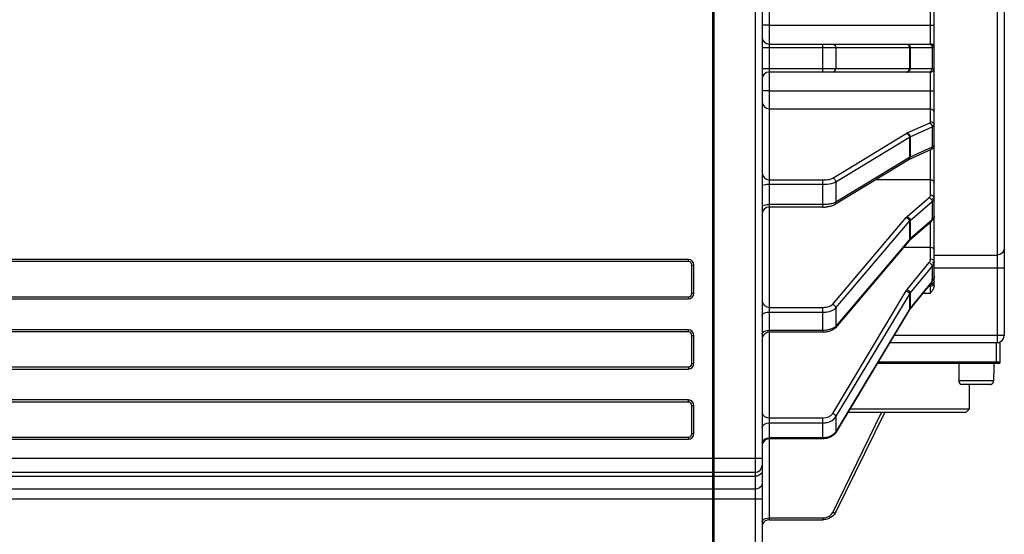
# Model space of a CAD drawing. Header units: millimetres. Extents: x 0 to 11890, y 0 to 8410.
# Tile 43 of 190: x 4165 to 4305, y 5556 to 5630. Entities that reach past the tile are written whole.
import ezdxf

# ---------------------------------------------------------------- set-up
doc = ezdxf.new("R2010")
doc.units = ezdxf.units.MM
doc.header["$LTSCALE"] = 653.95
doc.layers.get('0').update_dxf_attribs({"linetype": 'CONTINUOUS'})
doc.layers.add('304199000001_DXF_DIMENSION', color=7, linetype='CONTINUOUS')
doc.layers.add('304304000039DXF_CONTINUOUS_LINE', color=7, linetype='CONTINUOUS')
doc.styles.get("Standard").update_dxf_attribs({"font": 'txt', "width": 0.7})
doc.dimstyles.new('DIMSTYLE_1', dxfattribs={"dimtxt": 100, "dimasz": 60, "dimexe": 5, "dimexo": 0.2, "dimgap": 2.5, "dimtad": 1, "dimdsep": 46, "dimtxsty": 'Standard', "dimblk": '_FILLED', "dimblk1": '_FILLED', "dimblk2": '_FILLED', "dimcen": 0.09, "dimclrt": 5, "dimazin": 2, "dimtp": 0.01, "dimtm": 0.01, "dimtfac": 1, "dimtofl": 0, "dimtmove": 0, "dimatfit": 3, "dimldrblk": '_FILLED', "dimfxl": 0, "dimtolj": 1, "dimarcsym": 0})

# ---------------------------------------------------------------- blocks, each defined once
blk = doc.blocks.new('_FILLED')
at = {"color": 0, "linetype": 'ByBlock'}
blk.add_solid([(0, 0), (-1, 0.1667), (-1, -0.1667)], dxfattribs=at)
blk = doc.blocks.new('*D32')
at = {"layer": '304199000001_DXF_DIMENSION', "color": 2, "linetype": 'Continuous'}
for p, q in [((3719.92, 6169.54), (3719.92, 5570.11)), ((4304.92, 5656.09), (4304.92, 6169.54)), ((3719.92, 6119.54), (4012.42, 6119.54)), ((4304.92, 6119.54), (4012.42, 6119.54))]:
    blk.add_line(p, q, dxfattribs=at)
at = {"layer": '304199000001_DXF_DIMENSION', "color": 2, "linetype": 'Continuous', "xscale": 60, "yscale": 60, "zscale": 60, "rotation": 180}
blk.add_blockref('_FILLED', (3719.92, 6119.54), dxfattribs=at)
at = {"layer": '304199000001_DXF_DIMENSION', "color": 2, "linetype": 'Continuous', "xscale": 60, "yscale": 60, "zscale": 60}
blk.add_blockref('_FILLED', (4304.92, 6119.54), dxfattribs=at)

msp = doc.modelspace()

# ---------------------------------------------------------------- linework, layer by layer
at = {"layer": '304304000039DXF_CONTINUOUS_LINE', "color": 7, "linetype": 'Continuous'}
for p, q in [((4263.618, 5565.091), (4263.618, 5714.091)), ((4270.418, 5713.091), (4270.418, 5535.091)), ((4263.418, 5534.091), (4263.418, 5683.091)), ((4294.918, 5591.709), (4294.918, 5655.178)), ((4304.918, 5654.09), (4304.918, 5584.591)), ((4271.418, 5628.759), (4270.418, 5628.759)), ((4271.418, 5628.759), (4294.418, 5628.759)), ((4294.418, 5628.759), (4294.918, 5628.759)), ((4271.418, 5626.091), (4294.418, 5626.091)), ((4294.418, 5622.091), (4271.418, 5622.091)), ((4271.418, 5619.423), (4270.418, 5619.423)), ((4271.418, 5619.423), (4294.418, 5619.423)), ((4294.418, 5619.423), (4294.918, 5619.423)), ((4294.421, 5611.001), (4291.286, 5609.596)), ((4291.206, 5609.554), (4280.735, 5603.169)), ((4291.227, 5609.566), (4291.206, 5609.554)), ((4291.286, 5609.596), (4291.227, 5609.566)), ((4279.094, 5602.86), (4271.418, 5602.86)), ((4294.544, 5600.807), (4291.409, 5598.092)), ((4291.327, 5598.009), (4280.856, 5585.675)), ((4291.351, 5598.036), (4291.327, 5598.009)), ((4291.409, 5598.092), (4291.351, 5598.036)), ((4259.918, 5595.091), (4083.918, 5595.091)), ((4260.418, 5590.591), (4260.418, 5594.591)), ((4294.604, 5592.157), (4291.469, 5588.317)), ((4294.418, 5591.591), (4294.142, 5591.591)), ((4083.918, 5590.091), (4259.918, 5590.091)), ((4291.374, 5588.183), (4280.904, 5570.74)), ((4291.403, 5588.229), (4291.374, 5588.183)), ((4259.918, 5585.091), (4083.918, 5585.091)), ((4260.418, 5580.591), (4260.418, 5584.591)), ((4279.094, 5585.042), (4271.418, 5585.042)), ((4288.618, 5583.591), (4304.318, 5583.591)), ((4304.318, 5580.791), (4304.318, 5583.591)), ((4083.918, 5580.091), (4259.918, 5580.091)), ((4304.118, 5580.591), (4286.817, 5580.591)), ((4298.418, 5580.591), (4298.418, 5578.091)), ((4303.418, 5580.591), (4303.418, 5579.091)), ((4303.418, 5579.091), (4303.393, 5579.091)), ((4303.393, 5579.091), (4303.393, 5578.091)), ((4302.918, 5577.591), (4298.918, 5577.591)), ((4299.918, 5577.591), (4299.918, 5574.091)), ((4302.968, 5577.593), (4302.918, 5577.591)), ((4302.968, 5577.594), (4302.968, 5577.597)), ((4259.918, 5575.091), (4083.918, 5575.091)), ((4260.418, 5570.591), (4260.418, 5574.591)), ((4280.924, 5559.393), (4287.882, 5573.591)), ((4299.418, 5573.591), (4282.615, 5573.591)), ((4299.918, 5574.091), (4282.915, 5574.091)), ((4299.418, 5573.591), (4299.918, 5574.091)), ((4083.918, 5570.091), (4259.918, 5570.091)), ((4279.094, 5569.851), (4271.418, 5569.851)), ((4263.418, 5566.091), (4263.618, 5566.091)), ((4077.918, 5565.091), (4263.418, 5565.091)), ((4263.618, 5565.091), (4269.418, 5565.091)), ((4263.618, 5534.091), (4263.618, 5565.023)), ((4263.418, 5562.505), (4263.618, 5562.505)), ((4271.418, 5558.322), (4279.094, 5558.322))]:
    msp.add_line(p, q, dxfattribs=at)
at = {"layer": '304304000039DXF_CONTINUOUS_LINE', "color": 9, "linetype": 'Continuous'}
for p, q in [((4269.418, 5714.091), (4269.418, 5534.091)), ((4271.418, 5699.091), (4271.418, 5558.322)), ((4303.918, 5655.091), (4303.918, 5583.591)), ((4294.418, 5626.091), (4294.418, 5633.149)), ((4279.094, 5622.091), (4279.094, 5626.091)), ((4270.418, 5625.591), (4294.918, 5625.591)), ((4280.935, 5625.591), (4280.935, 5622.591)), ((4291.406, 5625.591), (4291.406, 5622.591)), ((4291.515, 5625.591), (4291.515, 5622.591)), ((4294.65, 5625.591), (4294.65, 5622.591)), ((4270.418, 5622.591), (4294.918, 5622.591)), ((4294.418, 5615.032), (4294.418, 5622.091)), ((4271.418, 5616.857), (4294.418, 5616.857)), ((4291.082, 5613.433), (4294.217, 5614.838)), ((4291.515, 5612.885), (4294.65, 5614.29)), ((4294.65, 5614.29), (4294.65, 5611.393)), ((4280.475, 5606.977), (4290.946, 5613.362)), ((4280.935, 5606.444), (4291.406, 5612.828)), ((4291.406, 5612.828), (4291.406, 5609.931)), ((4291.515, 5612.885), (4291.515, 5609.987)), ((4294.65, 5611.393), (4291.515, 5609.987)), ((4294.418, 5604.591), (4294.418, 5610.999)), ((4291.406, 5609.931), (4280.935, 5603.546)), ((4271.418, 5606.741), (4279.094, 5606.741)), ((4279.094, 5602.86), (4279.094, 5606.741)), ((4280.935, 5606.444), (4280.935, 5603.546)), ((4286.64, 5606.77), (4294.418, 5606.77)), ((4271.418, 5606.128), (4279.094, 5606.128)), ((4291.082, 5601.501), (4294.217, 5604.216)), ((4291.515, 5600.943), (4294.65, 5603.658)), ((4294.65, 5603.658), (4294.65, 5601.06)), ((4279.094, 5603.23), (4271.418, 5603.23)), ((4280.475, 5589.03), (4290.946, 5601.364)), ((4280.935, 5588.499), (4291.406, 5600.833)), ((4291.406, 5600.833), (4291.406, 5598.235)), ((4294.65, 5601.06), (4291.515, 5598.345)), ((4291.515, 5600.943), (4291.515, 5598.345)), ((4294.418, 5595.478), (4294.418, 5600.697)), ((4291.406, 5598.235), (4280.935, 5585.901)), ((4290.583, 5597.134), (4294.418, 5597.134)), ((4259.918, 5595.391), (4083.918, 5595.391)), ((4259.918, 5595.091), (4259.918, 5595.391)), ((4294.918, 5596.019), (4303.918, 5596.019)), ((4260.418, 5594.591), (4260.718, 5594.591)), ((4260.718, 5590.591), (4260.718, 5594.591)), ((4291.082, 5591.108), (4294.217, 5594.948)), ((4291.515, 5590.578), (4294.65, 5594.418)), ((4294.65, 5594.418), (4294.65, 5592.296)), ((4294.918, 5594.208), (4304.918, 5594.208)), ((4294.65, 5592.296), (4291.515, 5588.457)), ((4294.418, 5590.591), (4294.418, 5591.884)), ((4294.604, 5592.157), (4294.65, 5592.296)), ((4083.918, 5589.791), (4259.918, 5589.791)), ((4259.918, 5590.091), (4259.918, 5589.791)), ((4260.418, 5590.591), (4260.718, 5590.591)), ((4280.475, 5573.472), (4290.946, 5590.915)), ((4280.935, 5572.98), (4291.406, 5590.424)), ((4291.406, 5590.424), (4291.406, 5588.302)), ((4291.515, 5590.578), (4291.515, 5588.457)), ((4293.326, 5590.591), (4294.418, 5590.591)), ((4271.418, 5588.573), (4279.094, 5588.573)), ((4279.094, 5585.042), (4279.094, 5588.573)), ((4280.935, 5588.499), (4280.935, 5585.901)), ((4291.406, 5588.302), (4280.935, 5570.859)), ((4291.374, 5588.183), (4291.406, 5588.302)), ((4291.457, 5588.381), (4291.406, 5588.302)), ((4291.515, 5588.457), (4291.457, 5588.381)), ((4291.469, 5588.317), (4291.515, 5588.457)), ((4271.418, 5587.89), (4279.094, 5587.89)), ((4259.918, 5585.391), (4083.918, 5585.391)), ((4259.918, 5585.091), (4259.918, 5585.391)), ((4260.418, 5584.591), (4260.718, 5584.591)), ((4260.718, 5580.591), (4260.718, 5584.591)), ((4279.094, 5585.292), (4271.418, 5585.292)), ((4304.918, 5584.591), (4289.218, 5584.591)), ((4303.818, 5580.591), (4303.818, 5583.591)), ((4083.918, 5579.791), (4259.918, 5579.791)), ((4259.918, 5580.091), (4259.918, 5579.791)), ((4260.418, 5580.591), (4260.718, 5580.591)), ((4304.318, 5580.791), (4286.937, 5580.791)), ((4303.393, 5578.091), (4298.418, 5578.091)), ((4259.918, 5575.391), (4083.918, 5575.391)), ((4259.918, 5575.091), (4259.918, 5575.391)), ((4260.418, 5574.591), (4260.718, 5574.591)), ((4260.718, 5570.591), (4260.718, 5574.591)), ((4271.418, 5572.825), (4279.094, 5572.825)), ((4279.094, 5569.851), (4279.094, 5572.825)), ((4280.475, 5559.363), (4287.448, 5573.591)), ((4280.935, 5572.98), (4280.935, 5570.859)), ((4271.418, 5572.118), (4279.094, 5572.118)), ((4259.918, 5570.091), (4259.918, 5569.791)), ((4260.418, 5570.591), (4260.718, 5570.591)), ((4279.094, 5569.997), (4271.418, 5569.997)), ((4280.904, 5570.74), (4280.935, 5570.859)), ((4083.918, 5569.791), (4259.918, 5569.791)), ((4076.918, 5567.091), (4263.418, 5567.091)), ((4263.618, 5567.091), (4270.418, 5567.091)), ((4263.418, 5564.505), (4077.918, 5564.505)), ((4269.418, 5564.505), (4263.618, 5564.505)), ((4263.418, 5562.677), (4077.918, 5562.677)), ((4269.418, 5562.677), (4263.618, 5562.677)), ((4263.418, 5561.262), (4089.418, 5561.262)), ((4270.418, 5561.262), (4263.618, 5561.262)), ((4271.418, 5558.572), (4279.094, 5558.572)), ((4279.094, 5558.572), (4279.094, 5558.322))]:
    msp.add_line(p, q, dxfattribs=at)
for points in [[(4290.946, 5613.362), (4291.01, 5613.398), (4291.082, 5613.433)], [(4291.406, 5612.828), (4291.457, 5612.857), (4291.515, 5612.885)], [(4291.515, 5609.987), (4291.457, 5609.959), (4291.406, 5609.931)], [(4290.946, 5601.364), (4291.01, 5601.434), (4291.082, 5601.501)], [(4291.406, 5600.833), (4291.457, 5600.889), (4291.515, 5600.943)], [(4291.515, 5598.345), (4291.457, 5598.291), (4291.406, 5598.235)], [(4290.946, 5590.915), (4291.01, 5591.014), (4291.082, 5591.108)], [(4291.406, 5590.424), (4291.457, 5590.502), (4291.515, 5590.578)]]:
    msp.add_lwpolyline(points, dxfattribs=at)
at = {"layer": '304304000039DXF_CONTINUOUS_LINE', "color": 7, "linetype": 'Continuous'}
msp.add_lwpolyline([(4291.469, 5588.317), (4291.435, 5588.273), (4291.403, 5588.229)], dxfattribs=at)
for centre, radius, start, end in [((4271.418, 5627.091), 1, 180, 270), ((4294.418, 5625.591), 0.5, 0, 90), ((4271.418, 5621.091), 1, 90, 180), ((4294.418, 5622.591), 0.5, 270, 360), ((4271.418, 5601.86), 1, 90, 179.99998), ((4279.1, 5608.833), 5.973, 269.93923, 275.83315), ((4259.918, 5594.591), 0.5, 0, 90), ((4294.418, 5592.091), 0.5, 270, 360), ((4259.918, 5590.591), 0.5, 270, 360), ((4259.918, 5584.591), 0.5, 0, 90), ((4271.418, 5584.042), 1, 90, 157.5), ((4303.918, 5584.591), 1, 291.90078, 360), ((4259.918, 5580.591), 0.5, 270, 360), ((4304.118, 5580.791), 0.2, 270, 360), ((4298.918, 5578.091), 0.5, 180, 270), ((4259.918, 5574.591), 0.5, 0, 90), ((4259.918, 5570.591), 0.5, 270, 360), ((4271.418, 5568.851), 1, 90, 157.50001), ((4269.418, 5566.091), 1, 270, 360), ((4279.36, 5560.162), 1.743, 324.05114, 333.82331), ((4271.418, 5557.322), 1, 90, 157.5)]:
    msp.add_arc(centre, radius, start, end, dxfattribs=at)
at = {"layer": '304304000039DXF_CONTINUOUS_LINE', "color": 9, "linetype": 'Continuous'}
for centre, radius, start, end in [((4291.169, 5598.383), 0.357, 309.40408, 320.52641), ((4259.918, 5594.591), 0.8, 0, 90), ((4259.918, 5590.591), 0.8, 270, 360), ((4259.918, 5584.591), 0.8, 0, 90), ((4259.918, 5580.591), 0.8, 270, 360), ((4259.918, 5574.591), 0.8, 0, 90), ((4259.918, 5570.591), 0.8, 270, 360)]:
    msp.add_arc(centre, radius, start, end, dxfattribs=at)
for points in [[(4280.475, 5626.091), (4280.701, 5626.091), (4280.935, 5625.817), (4280.935, 5625.591)], [(4280.475, 5622.091), (4280.701, 5622.091), (4280.935, 5622.364), (4280.935, 5622.591)], [(4270.418, 5617.823), (4270.418, 5617.36), (4270.954, 5616.857), (4271.418, 5616.857)], [(4294.418, 5616.857), (4294.65, 5616.857), (4294.918, 5616.606), (4294.918, 5616.374)], [(4294.217, 5614.838), (4294.392, 5614.812), (4294.537, 5614.64), (4294.607, 5614.477)], [(4294.418, 5615.032), (4294.65, 5615.032), (4294.918, 5614.781), (4294.918, 5614.549)], [(4291.082, 5613.433), (4291.312, 5613.398), (4291.515, 5613.118), (4291.515, 5612.885)], [(4290.946, 5613.362), (4291.179, 5613.336), (4291.406, 5613.063), (4291.406, 5612.828)], [(4270.418, 5607.706), (4270.418, 5607.243), (4270.954, 5606.741), (4271.418, 5606.741)], [(4280.475, 5606.977), (4280.708, 5606.951), (4280.935, 5606.678), (4280.935, 5606.444)], [(4294.418, 5606.77), (4294.638, 5606.77), (4294.918, 5606.558), (4294.918, 5606.337)], [(4294.418, 5604.591), (4294.638, 5604.591), (4294.918, 5604.378), (4294.918, 5604.158)], [(4279.854, 5603.269), (4279.602, 5603.242), (4279.348, 5603.23), (4279.094, 5603.23)], [(4280.5, 5603.38), (4280.288, 5603.326), (4280.071, 5603.292), (4279.854, 5603.269)], [(4290.946, 5601.364), (4291.175, 5601.316), (4291.406, 5601.068), (4291.406, 5600.833)], [(4291.082, 5601.501), (4291.308, 5601.435), (4291.515, 5601.178), (4291.515, 5600.943)], [(4294.418, 5597.134), (4294.622, 5597.134), (4294.918, 5596.984), (4294.918, 5596.78)], [(4304.918, 5596.924), (4304.918, 5596.475), (4304.368, 5596.019), (4303.918, 5596.019)], [(4294.217, 5594.948), (4294.337, 5595.094), (4294.418, 5595.289), (4294.418, 5595.478)], [(4294.418, 5595.478), (4294.622, 5595.478), (4294.918, 5595.329), (4294.918, 5595.125)], [(4291.082, 5591.108), (4291.293, 5591.022), (4291.515, 5590.806), (4291.515, 5590.578)], [(4290.946, 5590.915), (4291.161, 5590.851), (4291.406, 5590.648), (4291.406, 5590.424)], [(4270.418, 5589.439), (4270.418, 5588.998), (4270.977, 5588.573), (4271.418, 5588.573)], [(4280.475, 5589.03), (4280.704, 5588.981), (4280.935, 5588.733), (4280.935, 5588.499)], [(4279.854, 5585.367), (4279.605, 5585.316), (4279.349, 5585.292), (4279.094, 5585.292)], [(4280.5, 5585.581), (4280.297, 5585.48), (4280.076, 5585.412), (4279.854, 5585.367)], [(4280.935, 5585.901), (4280.819, 5585.764), (4280.662, 5585.66), (4280.5, 5585.581)], [(4270.418, 5573.533), (4270.418, 5573.124), (4271.01, 5572.825), (4271.418, 5572.825)], [(4279.094, 5572.825), (4279.602, 5572.825), (4280.213, 5573.036), (4280.475, 5573.472)], [(4280.475, 5573.472), (4280.69, 5573.407), (4280.935, 5573.205), (4280.935, 5572.98)], [(4270.418, 5571.411), (4270.418, 5571.82), (4271.01, 5572.118), (4271.418, 5572.118)], [(4270.418, 5569.29), (4270.418, 5569.698), (4271.01, 5569.997), (4271.418, 5569.997)], [(4279.854, 5570.103), (4279.608, 5570.032), (4279.35, 5569.997), (4279.094, 5569.997)], [(4280.5, 5570.406), (4280.305, 5570.269), (4280.082, 5570.169), (4279.854, 5570.103)], [(4280.935, 5570.859), (4280.827, 5570.679), (4280.672, 5570.526), (4280.5, 5570.406)], [(4270.418, 5565.212), (4270.418, 5564.913), (4270.087, 5564.644), (4269.8, 5564.56)], [(4270.418, 5563.384), (4270.418, 5562.975), (4269.826, 5562.677), (4269.418, 5562.677)], [(4279.664, 5558.669), (4279.999, 5558.788), (4280.318, 5559.044), (4280.475, 5559.363)], [(4279.094, 5558.572), (4279.287, 5558.572), (4279.483, 5558.605), (4279.664, 5558.669)]]:
    msp.add_open_spline(points, degree=3, dxfattribs=at)
for points, knots in [([(4290.946, 5626.091), (4291.021, 5626.091), (4291.178, 5626.024), (4291.287, 5625.903), (4291.331, 5625.831)], [0, 0, 0, 0, 0.4722418, 1, 1, 1, 1]), ([(4291.082, 5626.091), (4291.118, 5626.091), (4291.194, 5626.073), (4291.259, 5626.033), (4291.29, 5626.009)], [0, 0, 0, 0, 0.4768264, 1, 1, 1, 1]), ([(4291.29, 5626.009), (4291.355, 5625.96), (4291.462, 5625.832), (4291.515, 5625.671), (4291.515, 5625.591)], [0, 0, 0, 0, 0.5059682, 1, 1, 1, 1]), ([(4294.217, 5626.091), (4294.288, 5626.091), (4294.438, 5626.022), (4294.539, 5625.902), (4294.58, 5625.831)], [0, 0, 0, 0, 0.4657, 1, 1, 1, 1]), ([(4291.331, 5625.831), (4291.354, 5625.794), (4291.391, 5625.717), (4291.406, 5625.632), (4291.406, 5625.591)], [0, 0, 0, 0, 0.5130168, 1, 1, 1, 1]), ([(4294.58, 5625.831), (4294.601, 5625.794), (4294.636, 5625.716), (4294.65, 5625.632), (4294.65, 5625.591)], [0, 0, 0, 0, 0.5108384, 1, 1, 1, 1]), ([(4290.946, 5622.091), (4291.021, 5622.091), (4291.178, 5622.158), (4291.287, 5622.278), (4291.331, 5622.35)], [0, 0, 0, 0, 0.4722418, 1, 1, 1, 1]), ([(4291.082, 5622.091), (4291.118, 5622.091), (4291.194, 5622.108), (4291.259, 5622.148), (4291.29, 5622.172)], [0, 0, 0, 0, 0.4768264, 1, 1, 1, 1]), ([(4291.29, 5622.172), (4291.355, 5622.222), (4291.462, 5622.349), (4291.515, 5622.511), (4291.515, 5622.591)], [0, 0, 0, 0, 0.5059682, 1, 1, 1, 1]), ([(4291.331, 5622.35), (4291.354, 5622.387), (4291.391, 5622.465), (4291.406, 5622.549), (4291.406, 5622.591)], [0, 0, 0, 0, 0.5130168, 1, 1, 1, 1]), ([(4294.217, 5622.091), (4294.288, 5622.091), (4294.438, 5622.16), (4294.539, 5622.279), (4294.58, 5622.35)], [0, 0, 0, 0, 0.4657, 1, 1, 1, 1]), ([(4294.58, 5622.35), (4294.601, 5622.388), (4294.636, 5622.465), (4294.65, 5622.55), (4294.65, 5622.591)], [0, 0, 0, 0, 0.5108384, 1, 1, 1, 1]), ([(4294.217, 5614.838), (4294.27, 5614.862), (4294.356, 5614.905), (4294.418, 5614.994), (4294.418, 5615.032)], [0, 0, 0, 0, 0.608882, 1, 1, 1, 1]), ([(4294.607, 5614.477), (4294.62, 5614.447), (4294.641, 5614.386), (4294.65, 5614.321), (4294.65, 5614.29)], [0, 0, 0, 0, 0.5168858, 1, 1, 1, 1]), ([(4294.65, 5614.29), (4294.715, 5614.319), (4294.933, 5614.356), (4294.766, 5614.486), (4294.712, 5614.502)], [0, 0, 0, 0, 0.5571668, 1, 1, 1, 1]), ([(4294.414, 5611.015), (4294.481, 5611.052), (4294.597, 5611.162), (4294.65, 5611.316), (4294.65, 5611.393)], [0, 0, 0, 0, 0.4999732, 1, 1, 1, 1]), ([(4294.918, 5611.651), (4294.918, 5611.614), (4294.886, 5611.446), (4294.675, 5611.471), (4294.563, 5611.461)], [0, 0, 0, 0, 0.250709, 1, 1, 1, 1]), ([(4291.195, 5609.57), (4291.222, 5609.588), (4291.272, 5609.63), (4291.313, 5609.68), (4291.331, 5609.706)], [0, 0, 0, 0, 0.498959, 1, 1, 1, 1]), ([(4291.279, 5609.61), (4291.312, 5609.628), (4291.374, 5609.674), (4291.423, 5609.733), (4291.445, 5609.765)], [0, 0, 0, 0, 0.4936751, 1, 1, 1, 1]), ([(4291.331, 5609.706), (4291.354, 5609.74), (4291.391, 5609.811), (4291.406, 5609.891), (4291.406, 5609.931)], [0, 0, 0, 0, 0.508056, 1, 1, 1, 1]), ([(4291.445, 5609.765), (4291.466, 5609.798), (4291.501, 5609.87), (4291.515, 5609.948), (4291.515, 5609.987)], [0, 0, 0, 0, 0.5036355, 1, 1, 1, 1]), ([(4279.094, 5606.741), (4279.238, 5606.741), (4279.701, 5606.764), (4280.198, 5606.808), (4280.475, 5606.977)], [0, 0, 0, 0, 0.3074114, 1, 1, 1, 1]), ([(4279.094, 5606.128), (4279.286, 5606.128), (4279.904, 5606.16), (4280.566, 5606.218), (4280.935, 5606.444)], [0, 0, 0, 0, 0.3074227, 1, 1, 1, 1]), ([(4270.418, 5605.869), (4270.418, 5605.984), (4270.898, 5606.104), (4271.181, 5606.128), (4271.418, 5606.128)], [0, 0, 0, 0, 0.326891, 1, 1, 1, 1]), ([(4294.217, 5604.216), (4294.276, 5604.267), (4294.374, 5604.378), (4294.418, 5604.524), (4294.418, 5604.591)], [0, 0, 0, 0, 0.5386039, 1, 1, 1, 1]), ([(4294.217, 5604.216), (4294.292, 5604.194), (4294.433, 5604.094), (4294.537, 5603.963), (4294.58, 5603.886)], [0, 0, 0, 0, 0.4723796, 1, 1, 1, 1]), ([(4294.58, 5603.886), (4294.6, 5603.849), (4294.634, 5603.776), (4294.65, 5603.695), (4294.65, 5603.658)], [0, 0, 0, 0, 0.5318482, 1, 1, 1, 1]), ([(4294.65, 5603.658), (4294.718, 5603.716), (4294.923, 5603.816), (4294.785, 5604.025), (4294.712, 5604.066)], [0, 0, 0, 0, 0.5160099, 1, 1, 1, 1]), ([(4270.418, 5602.972), (4270.418, 5603.087), (4270.898, 5603.206), (4271.181, 5603.23), (4271.418, 5603.23)], [0, 0, 0, 0, 0.326891, 1, 1, 1, 1]), ([(4280.935, 5603.546), (4280.877, 5603.51), (4280.733, 5603.446), (4280.584, 5603.402), (4280.5, 5603.38)], [0, 0, 0, 0, 0.4411675, 1, 1, 1, 1]), ([(4280.724, 5603.185), (4280.785, 5603.227), (4280.887, 5603.333), (4280.935, 5603.476), (4280.935, 5603.546)], [0, 0, 0, 0, 0.5096865, 1, 1, 1, 1]), ([(4294.531, 5600.823), (4294.566, 5600.852), (4294.626, 5600.923), (4294.65, 5601.015), (4294.65, 5601.06)], [0, 0, 0, 0, 0.5017739, 1, 1, 1, 1]), ([(4294.918, 5601.56), (4294.918, 5601.489), (4294.929, 5601.269), (4294.683, 5601.212), (4294.563, 5601.192)], [0, 0, 0, 0, 0.3702829, 1, 1, 1, 1]), ([(4291.313, 5598.022), (4291.324, 5598.034), (4291.346, 5598.06), (4291.363, 5598.087), (4291.371, 5598.102)], [0, 0, 0, 0, 0.5045597, 1, 1, 1, 1]), ([(4291.371, 5598.102), (4291.382, 5598.122), (4291.4, 5598.166), (4291.406, 5598.212), (4291.406, 5598.235)], [0, 0, 0, 0, 0.5017137, 1, 1, 1, 1]), ([(4291.445, 5598.157), (4291.466, 5598.183), (4291.502, 5598.242), (4291.515, 5598.311), (4291.515, 5598.345)], [0, 0, 0, 0, 0.4988915, 1, 1, 1, 1]), ([(4294.217, 5594.948), (4294.264, 5594.929), (4294.355, 5594.873), (4294.433, 5594.801), (4294.47, 5594.76)], [0, 0, 0, 0, 0.4768056, 1, 1, 1, 1]), ([(4294.47, 5594.76), (4294.491, 5594.737), (4294.53, 5594.691), (4294.564, 5594.642), (4294.58, 5594.616)], [0, 0, 0, 0, 0.5102274, 1, 1, 1, 1]), ([(4294.58, 5594.616), (4294.6, 5594.583), (4294.632, 5594.52), (4294.65, 5594.45), (4294.65, 5594.418)], [0, 0, 0, 0, 0.5487873, 1, 1, 1, 1]), ([(4294.65, 5594.418), (4294.719, 5594.503), (4294.918, 5594.663), (4294.799, 5594.926), (4294.712, 5594.995)], [0, 0, 0, 0, 0.4973616, 1, 1, 1, 1]), ([(4294.918, 5593.003), (4294.918, 5592.903), (4294.948, 5592.646), (4294.692, 5592.513), (4294.563, 5592.484)], [0, 0, 0, 0, 0.4320656, 1, 1, 1, 1]), ([(4294.418, 5591.884), (4294.459, 5591.884), (4294.542, 5591.895), (4294.621, 5591.923), (4294.658, 5591.941)], [0, 0, 0, 0, 0.4950029, 1, 1, 1, 1]), ([(4294.658, 5591.941), (4294.693, 5591.957), (4294.757, 5591.995), (4294.814, 5592.043), (4294.839, 5592.069)], [0, 0, 0, 0, 0.5166486, 1, 1, 1, 1]), ([(4294.839, 5592.069), (4294.844, 5592.076), (4294.856, 5592.088), (4294.866, 5592.102), (4294.871, 5592.109)], [0, 0, 0, 0, 0.5079333, 1, 1, 1, 1]), ([(4294.871, 5592.109), (4294.885, 5592.128), (4294.908, 5592.169), (4294.918, 5592.215), (4294.918, 5592.237)], [0, 0, 0, 0, 0.525299, 1, 1, 1, 1]), ([(4279.094, 5588.573), (4279.238, 5588.573), (4279.72, 5588.609), (4280.251, 5588.766), (4280.475, 5589.03)], [0, 0, 0, 0, 0.2941052, 1, 1, 1, 1]), ([(4279.094, 5587.89), (4279.287, 5587.89), (4279.929, 5587.939), (4280.636, 5588.147), (4280.935, 5588.499)], [0, 0, 0, 0, 0.2941136, 1, 1, 1, 1]), ([(4270.418, 5587.39), (4270.418, 5587.458), (4270.614, 5587.836), (4271.093, 5587.89), (4271.418, 5587.89)], [0, 0, 0, 0, 0.1735649, 1, 1, 1, 1]), ([(4280.842, 5585.688), (4280.87, 5585.717), (4280.916, 5585.783), (4280.935, 5585.862), (4280.935, 5585.901)], [0, 0, 0, 0, 0.5080188, 1, 1, 1, 1]), ([(4270.418, 5584.792), (4270.418, 5584.86), (4270.614, 5585.238), (4271.093, 5585.292), (4271.418, 5585.292)], [0, 0, 0, 0, 0.1735649, 1, 1, 1, 1]), ([(4279.094, 5572.118), (4279.287, 5572.118), (4279.97, 5572.184), (4280.678, 5572.552), (4280.935, 5572.98)], [0, 0, 0, 0, 0.2788669, 1, 1, 1, 1]), ([(4269.8, 5564.56), (4269.738, 5564.542), (4269.612, 5564.515), (4269.483, 5564.505), (4269.418, 5564.505)], [0, 0, 0, 0, 0.499071, 1, 1, 1, 1]), ([(4280.475, 5559.363), (4280.56, 5559.332), (4280.709, 5559.307), (4280.882, 5559.345), (4280.919, 5559.396)], [0, 0, 0, 0, 0.590706, 1, 1, 1, 1]), ([(4270.418, 5558.072), (4270.418, 5558.14), (4270.614, 5558.518), (4271.093, 5558.572), (4271.418, 5558.572)], [0, 0, 0, 0, 0.1735649, 1, 1, 1, 1])]:
    msp.add_open_spline(points, degree=3, knots=knots, dxfattribs=at)
at = {"layer": '304304000039DXF_CONTINUOUS_LINE', "color": 7, "linetype": 'Continuous'}
for points, knots in [([(4294.672, 5611.154), (4294.64, 5611.139), (4294.56, 5611.124), (4294.484, 5611.15), (4294.447, 5611.17)], [0, 0, 0, 0, 0.4645567, 1, 1, 1, 1]), ([(4280.735, 5603.169), (4280.669, 5603.129), (4280.521, 5603.06), (4280.365, 5603.012), (4280.282, 5602.99)], [0, 0, 0, 0, 0.4726822, 1, 1, 1, 1]), ([(4294.71, 5601.007), (4294.681, 5600.988), (4294.613, 5600.956), (4294.539, 5600.942), (4294.499, 5600.939)], [0, 0, 0, 0, 0.4631253, 1, 1, 1, 1]), ([(4294.649, 5592.315), (4294.633, 5592.305), (4294.599, 5592.288), (4294.564, 5592.273), (4294.545, 5592.266)], [0, 0, 0, 0, 0.4839216, 1, 1, 1, 1]), ([(4294.918, 5591.709), (4294.918, 5591.646), (4294.907, 5591.52), (4294.876, 5591.398), (4294.856, 5591.338)], [0, 0, 0, 0, 0.4969215, 1, 1, 1, 1]), ([(4302.968, 5577.597), (4303.005, 5577.603), (4303.081, 5577.628), (4303.147, 5577.671), (4303.178, 5577.696)], [0, 0, 0, 0, 0.4866138, 1, 1, 1, 1]), ([(4303.178, 5577.696), (4303.208, 5577.72), (4303.264, 5577.773), (4303.309, 5577.836), (4303.328, 5577.87)], [0, 0, 0, 0, 0.5003304, 1, 1, 1, 1]), ([(4303.328, 5577.87), (4303.348, 5577.904), (4303.38, 5577.975), (4303.393, 5578.053), (4303.393, 5578.091)], [0, 0, 0, 0, 0.5131576, 1, 1, 1, 1])]:
    msp.add_open_spline(points, degree=3, knots=knots, dxfattribs=at)
for points in [[(4294.918, 5611.651), (4294.918, 5611.466), (4294.841, 5611.229), (4294.672, 5611.154)], [(4280.282, 5602.99), (4280.094, 5602.941), (4279.901, 5602.911), (4279.707, 5602.891)], [(4294.918, 5601.56), (4294.918, 5601.363), (4294.876, 5601.113), (4294.71, 5601.007)], [(4294.918, 5593.003), (4294.918, 5592.757), (4294.861, 5592.441), (4294.649, 5592.315)], [(4294.856, 5591.338), (4294.771, 5591.075), (4294.599, 5590.819), (4294.368, 5590.667)], [(4280.409, 5585.33), (4280.213, 5585.227), (4279.998, 5585.157), (4279.781, 5585.112)], [(4280.856, 5585.675), (4280.734, 5585.532), (4280.576, 5585.417), (4280.409, 5585.33)], [(4279.781, 5585.112), (4279.556, 5585.064), (4279.324, 5585.042), (4279.094, 5585.042)], [(4279.827, 5569.957), (4279.591, 5569.886), (4279.341, 5569.851), (4279.094, 5569.851)], [(4280.465, 5570.269), (4280.274, 5570.129), (4280.054, 5570.025), (4279.827, 5569.957)], [(4280.904, 5570.74), (4280.793, 5570.556), (4280.638, 5570.395), (4280.465, 5570.269)], [(4280.771, 5559.139), (4280.546, 5558.829), (4280.208, 5558.585), (4279.848, 5558.454)], [(4279.848, 5558.454), (4279.608, 5558.367), (4279.349, 5558.322), (4279.094, 5558.322)]]:
    msp.add_open_spline(points, degree=3, dxfattribs=at)

# ---------------------------------------------------------------- dimensions: what is measured, and where the dimension line sits
at = {"layer": '304199000001_DXF_DIMENSION', "color": 2, "linetype": 'Continuous'}
dim = msp.add_linear_dim(base=(4304.918, 6119.54), p1=(3719.918, 5569.913), p2=(4304.918, 5655.891), dimstyle='DIMSTYLE_1', dxfattribs=at)
dim.commit()
dim.dimension.update_dxf_attribs({"geometry": '*D32', "text_midpoint": (4082.959, 6119.54), "dimtype": 160})

doc.saveas('drawing.dxf')
